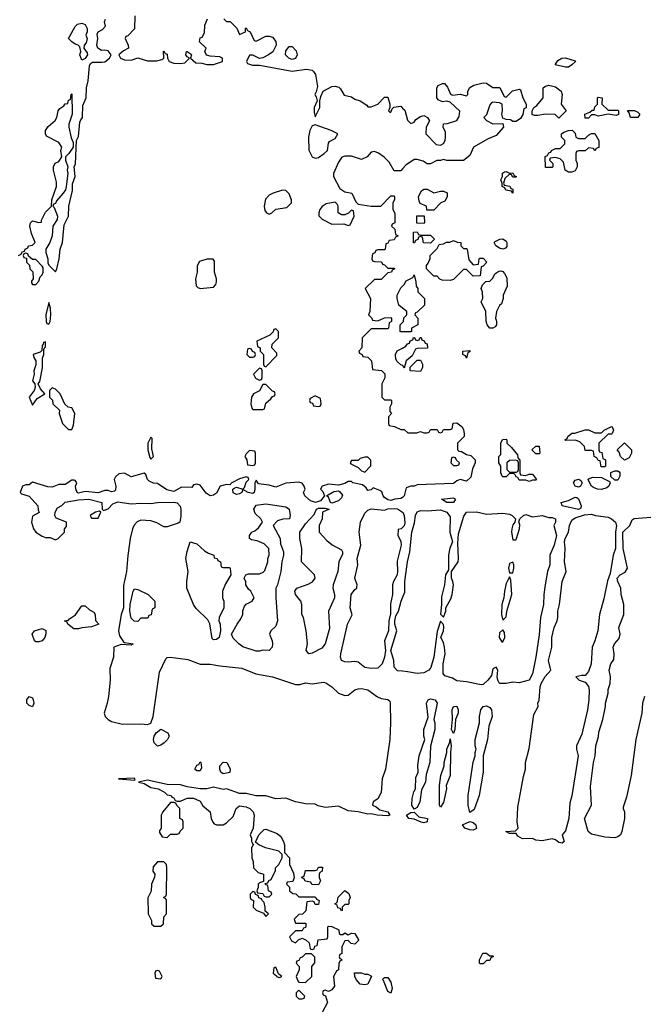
# Model space of a CAD drawing. Header units: inches. Extents: x 2701622 to 2964296, y 496201 to 720542.
# Tile 38 of 256: x 2727673 to 2731464, y 701180 to 707164. Entities that reach past the tile are written whole.
import ezdxf

# ---------------------------------------------------------------- set-up
doc = ezdxf.new("R2010")
doc.units = ezdxf.units.IN
doc.header["$MEASUREMENT"] = 0
doc.layers.add('C7720', color=7, linetype='Continuous')
doc.layers.add('C7730', color=7, linetype='Continuous')

msp = doc.modelspace()

# ---------------------------------------------------------------- linework, layer by layer
at = {"layer": 'C7720', "color": 4, "elevation": 8}
for points in [[(2727666, 705730), (2727682, 705738), (2727687.3, 705752.7), (2727702, 705758), (2727706, 705770), (2727722, 705778), (2727726, 705790), (2727750, 705794), (2727766, 705810), (2727744.7, 705864.7), (2727735.3, 705910), (2727738, 705930), (2727750, 705942), (2727790, 705932), (2727806, 705934), (2727806, 705946), (2727830, 705994), (2727866, 706030), (2727868, 706070), (2727897.2, 706150), (2727896.5, 706176.5), (2727878, 706250), (2727878, 706270), (2727888.9, 706291.1), (2727910, 706302), (2727928, 706330), (2727922, 706370), (2727928, 706390), (2727910, 706418), (2727836.4, 706456.4), (2727828.7, 706470), (2727828.7, 706490), (2727845.6, 706514.4), (2727888.9, 706551.1), (2727898, 706570), (2727906, 706610), (2727916.4, 706623.6), (2727940.4, 706639.6), (2727950, 706652), (2727966, 706654), (2727970, 706674), (2727982, 706678), (2727986, 706710), (2727990, 706714), (2727991.3, 706590), (2727971.3, 706530), (2727971.3, 706510), (2727985.4, 706445.4), (2727996.9, 706416.9), (2727998, 706390), (2727972, 706350), (2727952, 706330), (2727952, 706310), (2727964.7, 706270), (2727962, 706250), (2727966, 706230), (2727956, 706150), (2727950.8, 706129.2), (2727938, 706110), (2727896, 706064), (2727890, 706046), (2727878, 706042), (2727874, 706030), (2727882, 706022), (2727902.8, 705970), (2727901, 705950), (2727874.8, 705910), (2727871, 705850), (2727856, 705810), (2727831.6, 705768.4), (2727831.3, 705750), (2727844.7, 705710), (2727844.7, 705684.7), (2727852, 705670), (2727890, 705632), (2727899, 705650), (2727913.6, 705710), (2727918.7, 705770), (2727933.3, 705810), (2727942.6, 705917.4), (2727969.5, 705970.5), (2727971.6, 706030), (2727994, 706126), (2727994, 706166), (2728009, 706210), (2728004, 706270), (2728011.1, 706288.9), (2728019, 706430), (2728030, 706454), (2728038.6, 706541.4), (2728043.7, 706556.3), (2728055.1, 706570), (2728057.2, 706642.8), (2728076.2, 706690), (2728078.7, 706750), (2728090, 706792), (2728096.6, 706883.4), (2728102.7, 706897.3), (2728114.9, 706905.1), (2728175.1, 706904.9), (2728191.2, 706908.8), (2728219, 706930), (2728229, 706950), (2728210, 706974), (2728190, 706979.3), (2728170, 706977.2), (2728148, 706990), (2728142, 707010), (2728148.7, 707050), (2728144.7, 707075.3), (2728149.2, 707090.8), (2728175.5, 707104.5), (2728194.6, 707125.4), (2728189.2, 707150), (2728193.6, 707166.4)], [(2728372.7, 707187.3), (2728371.6, 707108.4), (2728330, 707066), (2728318, 707062), (2728314, 707050), (2728332, 707010), (2728334, 706990), (2728304.5, 706975.5), (2728276, 706950), (2728284.7, 706930), (2728310, 706919.1), (2728350, 706918.8), (2728390, 706932), (2728450, 706914), (2728505.6, 706914.4), (2728537.2, 706922.8), (2728548, 706930), (2728546, 706970), (2728550, 706974), (2728558, 706958), (2728570, 706954), (2728571.3, 706930), (2728582, 706910), (2728610, 706898.8), (2728650, 706897.3), (2728677.2, 706902.8), (2728706, 706930), (2728690, 706938), (2728682, 706950), (2728686, 706970), (2728690, 706971.3), (2728715.3, 706955.3), (2728718, 706950), (2728712, 706930), (2728742.8, 706902.8), (2728779.8, 706899.8), (2728810, 706891.3), (2728850, 706891.3), (2728906, 706910), (2728906, 706930), (2728890, 706938), (2728830, 706942), (2728809, 706949), (2728798, 706970), (2728806, 706990), (2728766, 707030), (2728770, 707054), (2728782, 707058), (2728796.4, 707083.6), (2728798, 707130), (2728815.3, 707170)], [(2728914, 707170), (2728930, 707154), (2728952.7, 707152.7), (2728972.7, 707132.7), (2728992.7, 707112.7), (2729010, 707074), (2729046, 707090), (2729046, 707110), (2729050, 707114), (2729058, 707098), (2729074, 707090), (2729098, 707038), (2729110, 707034), (2729170, 707064.7), (2729190, 707064.7), (2729210, 707058), (2729230.9, 707030.9), (2729231.3, 707010), (2729210.7, 706969.3), (2729184.7, 706950), (2729150, 706933.2), (2729130, 706928.7), (2729090, 706948.7), (2729070, 706948), (2729051.3, 706910), (2729058, 706898), (2729087.1, 706887.1), (2729130, 706886.8), (2729330, 706850.8), (2729417.2, 706862.8), (2729450, 706857.3), (2729458.8, 706850), (2729470.4, 706830.4), (2729482.8, 706757.2), (2729475.3, 706724.7), (2729466.8, 706710), (2729476, 706696), (2729482, 706670), (2729462.8, 706630), (2729462, 706602), (2729470, 706574), (2729498, 706630), (2729498, 706670), (2729503.1, 706696.9), (2729518, 706730), (2729570, 706758.8), (2729590, 706760.7), (2729613.4, 706753.4), (2729623.5, 706743.5), (2729644.7, 706704.7), (2729690, 706696), (2729710, 706682), (2729742, 706670), (2729783.6, 706643.6), (2729790, 706634), (2729810, 706634), (2729850, 706651.3), (2729890, 706694), (2729910, 706694), (2729922, 706650), (2729922, 706630), (2729914, 706610), (2729922, 706602), (2729930, 706602), (2729938, 706622), (2729948, 706632), (2729990, 706638), (2730000, 706627.3)], [(2730000, 706257.6), (2729990, 706246), (2729950, 706246), (2729918, 706298), (2729889.1, 706329.1), (2729853.6, 706353.6), (2729830, 706362), (2729810, 706358), (2729784.7, 706330), (2729750, 706314), (2729690, 706335.3), (2729650, 706335.3), (2729631.1, 706328.9), (2729610, 706298), (2729581, 706230), (2729581, 706210), (2729618.8, 706138.8), (2729650, 706118), (2729692, 706110), (2729716.9, 706056.9), (2729730, 706042), (2729810, 706031), (2729868.7, 706031.3), (2729930, 706094), (2729950, 706094), (2729952, 706090), (2729952, 706070), (2729942, 706050), (2729942, 706010), (2729952.7, 705987.3), (2729954, 705930), (2729938, 705922), (2729934, 705910), (2729954, 705890), (2729958, 705858), (2729974, 705850), (2729958, 705842), (2729950, 705826), (2729918, 705822), (2729910, 705806), (2729898, 705802), (2729894, 705770), (2729890, 705766), (2729850, 705766), (2729838, 705762), (2729832.7, 705747.3), (2729818, 705742), (2729814, 705710), (2729818, 705698), (2729830, 705694), (2729872.7, 705692.7), (2729878, 705678), (2729890, 705674), (2729910, 705654), (2729950, 705654), (2729954, 705650), (2729938, 705642), (2729934, 705630), (2729910, 705626), (2729870, 705586), (2729830, 705586), (2729774, 705530), (2729804.7, 705470), (2729802, 705390), (2729794, 705370), (2729814, 705350), (2729818, 705338), (2729850, 705334), (2729890, 705352), (2729930, 705354), (2729934, 705350), (2729934, 705330), (2729918, 705322), (2729914, 705290), (2729910, 705286), (2729810, 705286), (2729754, 705230), (2729752, 705170), (2729734, 705150), (2729738, 705138), (2729754, 705130), (2729758, 705118), (2729790, 705112), (2729812, 705090), (2729818, 705038), (2729871.6, 705031.6), (2729891.6, 705011.6), (2729891.6, 704988.4), (2729874, 704950), (2729874, 704870), (2729890, 704854), (2729930, 704854), (2729934, 704850), (2729934, 704830), (2729922, 704810), (2729923.6, 704783.6), (2729934, 704770), (2729914, 704750), (2729914, 704710), (2729918, 704698), (2729951.6, 704691.6), (2729990, 704674), (2730000, 704674)], [(2730000, 705411.7), (2729978, 705430), (2729968, 705470), (2729968, 705490), (2729990, 705534), (2730000, 705544)], [(2730000, 705266), (2729990, 705266), (2729986, 705270), (2729986, 705310), (2730000, 705324)], [(2730000, 705062.7), (2729990, 705066), (2729967.3, 705087.3), (2729960.4, 705100.4), (2729958, 705130), (2729968.4, 705151.6), (2730000, 705168.6)], [(2729999.9, 704260.1), (2729990, 704253.2), (2729954, 704250), (2729930, 704241.2), (2729910, 704245.2), (2729890, 704260.9), (2729882, 704270), (2729874, 704294), (2729863.1, 704303.1), (2729822, 704318), (2729810, 704306), (2729790, 704302), (2729779, 704319), (2729757.2, 704337.2), (2729698, 704350), (2729690, 704358), (2729670, 704358), (2729650, 704345.2), (2729610, 704335.3), (2729550, 704342), (2729511.1, 704328.9), (2729501, 704310), (2729515.9, 704295.9), (2729526, 704270), (2729500.7, 704239.3), (2729470.8, 704229.2), (2729440.1, 704240.1), (2729406, 704270), (2729399, 704290), (2729408.7, 704310), (2729402, 704330), (2729390, 704348), (2729370, 704354), (2729290, 704348), (2729230, 704322), (2729190, 704335.3), (2729124, 704344), (2729110, 704366), (2729102, 704350), (2729102.8, 704310), (2729097.3, 704290), (2729090, 704283.7), (2729062, 704290), (2729030, 704308), (2729022.8, 704290), (2729010, 704282), (2728990, 704278), (2728970, 704289.3), (2728968.7, 704311.3), (2728980.2, 704319.8), (2728990, 704322.8), (2729030, 704311.3), (2729039.3, 704320.7), (2729050, 704354), (2729066, 704370), (2729062, 704382), (2729050, 704386), (2729010, 704374), (2728962, 704350), (2728950, 704338), (2728930, 704339), (2728890.6, 704329.4), (2728870, 704286), (2728850, 704274), (2728830, 704269.6), (2728805.6, 704285.6), (2728770, 704335.3), (2728750, 704342), (2728730, 704338), (2728719.6, 704320.4), (2728657.1, 704322.9), (2728610, 704297), (2728567.6, 704307.6), (2728510, 704345.2), (2728487.2, 704347.2), (2728460.2, 704360.2), (2728449.5, 704369.5), (2728440.4, 704400.4), (2728430, 704408.7), (2728350, 704386.6), (2728310, 704407), (2728275.5, 704404.5), (2728254.4, 704385.6), (2728247.3, 704370), (2728256.9, 704330), (2728254.4, 704305.6), (2728250, 704299.3), (2728230, 704294), (2728210, 704302), (2728190, 704302), (2728150, 704289.4), (2728070, 704297.2), (2728030, 704286), (2728022, 704290), (2728013.2, 704313.2), (2728012.7, 704330), (2728019.3, 704350), (2728010, 704364), (2728004.7, 704364.7), (2727990, 704365.2), (2727950, 704339.5), (2727910, 704339.5), (2727870, 704323.7), (2727844.5, 704324.5), (2727750, 704353.2), (2727730, 704338), (2727710, 704338), (2727690, 704328.7), (2727676, 704290), (2727683.4, 704283.4), (2727730, 704267.3), (2727782, 704210), (2727784.7, 704184.7), (2727791.6, 704168.4), (2727750, 704146), (2727745.5, 704110), (2727756, 704070), (2727771.3, 704050), (2727810, 704024.7), (2727830, 704018), (2727858, 704018), (2727890, 704002), (2727906, 704010), (2727946, 704050), (2727946, 704070), (2727956.4, 704083.6), (2727958, 704110), (2727895.3, 704135.3), (2727886, 704150), (2727888.4, 704171.6), (2727902, 704198), (2727928.9, 704211.1), (2727950, 704231), (2728030, 704246), (2728094, 704250), (2728172, 704230), (2728174, 704190), (2728182, 704182), (2728210, 704192), (2728239, 704221), (2728270, 704234), (2728350, 704222), (2728410, 704225.5), (2728470, 704222.8), (2728510, 704230.6), (2728610, 704232.7), (2728630, 704226.8), (2728647.9, 704207.9), (2728652.4, 704190), (2728652.8, 704147.2), (2728646, 704110), (2728636.4, 704103.6), (2728570, 704082.7), (2728550, 704082.7), (2728505.8, 704105.8), (2728470, 704118), (2728410, 704122), (2728387.3, 704112.7), (2728367.7, 704092.3), (2728358.4, 704070), (2728344.4, 704010), (2728330, 703908), (2728322.6, 703810), (2728304.6, 703724.6), (2728303.8, 703590), (2728289, 703550), (2728272.4, 703450), (2728278.7, 703418.7), (2728302.8, 703382.8), (2728310, 703378), (2728362, 703370), (2728350, 703362), (2728290, 703366), (2728246, 703350), (2728244, 703290), (2728219.8, 703220.2), (2728222, 703150), (2728212.7, 703050), (2728205.5, 703010), (2728186.8, 702950), (2728193, 702930), (2728210, 702910.6), (2728230, 702899.3), (2728298, 702882), (2728410, 702884.9), (2728450, 702881.1), (2728470, 702888.5), (2728483.9, 702930), (2728521.7, 703198.3), (2728560.4, 703279.6), (2728570, 703288), (2728589.4, 703290.6), (2728694.6, 703274.6), (2728770, 703246.7), (2728830, 703248), (2728890, 703237.1), (2729023.1, 703223.1), (2729109, 703189), (2729210.3, 703170.3), (2729350, 703124.2), (2729376.6, 703123.4), (2729410, 703133.4), (2729451.4, 703128.6), (2729518.8, 703138.8), (2729534.4, 703134.4), (2729571, 703110), (2729610.7, 703070.7), (2729650, 703056), (2729670, 703058), (2729709.5, 703090.5), (2729730, 703097.3), (2729750, 703099.1), (2729790, 703090.6), (2729848.4, 703048.4), (2729870, 703039.1), (2729911.6, 703031.6), (2729922, 703022), (2729924.7, 703010), (2729927.3, 702890), (2729922, 702790), (2729897.3, 702610), (2729877.3, 702550), (2729870, 702468), (2729850, 702428.7), (2729822, 702410), (2729818, 702390), (2729839.9, 702379.9), (2729861.7, 702361.7), (2729911.3, 702350), (2729922, 702330), (2729910, 702326), (2729846, 702330), (2729810, 702338.4), (2729790, 702336.2), (2729730, 702349.6), (2729670, 702355.6), (2729610, 702384.5), (2729530, 702376.3), (2729487.2, 702387.2), (2729470, 702396.2), (2729410, 702398.4), (2729350, 702409.7), (2729290, 702433.3), (2729230, 702428), (2729170, 702447), (2729108, 702448), (2729050, 702462), (2729010, 702460.5), (2728930.5, 702489.5), (2728910, 702486), (2728850, 702500.5), (2728810, 702489.6), (2728769.5, 702489.5), (2728690, 702502), (2728650, 702514), (2728570, 702515.1), (2728450, 702542.7), (2728394, 702530), (2728430, 702521), (2728470, 702498), (2728514, 702490), (2728554, 702470), (2728570, 702454), (2728594, 702450), (2728598, 702438), (2728610, 702434), (2728618, 702418), (2728630, 702414), (2728650, 702414), (2728690, 702432), (2728730, 702432), (2728770, 702414), (2728787.1, 702387.1), (2728831, 702350), (2728836, 702310), (2728846, 702286), (2728856, 702276), (2728870, 702271), (2728910, 702271.3), (2728930, 702282), (2728970, 702322), (2728988.7, 702370), (2729010, 702386), (2729050, 702381), (2729072, 702370), (2729092, 702350), (2729098, 702330), (2729092, 702250), (2729074, 702210), (2729082, 702190), (2729082, 702170), (2729090, 702154), (2729094, 702154), (2729082, 702130), (2729084.7, 702070), (2729092.7, 702047.3), (2729094, 702010), (2729122, 701982), (2729154, 701970), (2729154, 701926), (2729130, 701918), (2729122, 701910), (2729122, 701890), (2729114, 701870), (2729118, 701858), (2729150, 701854), (2729158, 701838), (2729170, 701834), (2729190, 701834), (2729206, 701850), (2729202, 701862), (2729186, 701870), (2729182, 701902), (2729167.3, 701907.3), (2729166, 701914), (2729182, 701918), (2729187.3, 701932.7), (2729202, 701938), (2729227.3, 701992.7), (2729228, 702010), (2729248, 702030), (2729268, 702070), (2729268, 702090), (2729248, 702110), (2729168, 702130), (2729126, 702150), (2729106, 702166), (2729126, 702210), (2729158, 702242), (2729170, 702244.7), (2729238.8, 702218.8), (2729260.5, 702200.5), (2729277.3, 702170), (2729282, 702150), (2729282, 702102), (2729312, 702070), (2729314, 702030), (2729336.9, 701976.9), (2729342, 701950), (2729332.7, 701927.3), (2729298, 701922), (2729294, 701910), (2729312.7, 701892.7), (2729314, 701870), (2729332.7, 701852.7), (2729351.6, 701851.6), (2729370, 701834), (2729467.3, 701832.7), (2729474, 701830), (2729478, 701818), (2729494, 701810), (2729490, 701786), (2729470, 701786), (2729462, 701802), (2729450, 701806), (2729418, 701802), (2729412.7, 701747.3), (2729392.7, 701727.3), (2729370, 701726), (2729342, 701698), (2729350, 701674), (2729412.7, 701672.7), (2729412.7, 701652.7), (2729410, 701646), (2729398, 701642), (2729390, 701626), (2729350, 701626), (2729314, 701590), (2729325.4, 701565.4), (2729350, 701554), (2729367.3, 701572.7), (2729390, 701582), (2729414, 701570), (2729432.7, 701552.7), (2729438, 701518), (2729450, 701514), (2729462, 701518), (2729467.3, 701532.7), (2729482, 701538), (2729487.3, 701572.7), (2729542, 701578), (2729546, 701590), (2729546, 701650), (2729550, 701654), (2729570, 701652), (2729612.7, 701632.7), (2729614, 701610), (2729623.6, 701603.6), (2729636.4, 701603.6), (2729650, 701614), (2729670, 701602), (2729690, 701612), (2729710, 701611.3), (2729731.6, 701571.6), (2729731.6, 701568.4), (2729710, 701546), (2729688.7, 701548.7), (2729670, 701568), (2729650, 701566), (2729632, 701530), (2729631.6, 701488.4), (2729618, 701482), (2729614, 701470), (2729618, 701458), (2729630, 701454), (2729631.6, 701448.4), (2729618, 701442), (2729612.7, 701427.3), (2729611.3, 701390), (2729598, 701382), (2729581, 701350), (2729586, 701290), (2729570, 701268.7), (2729550, 701258), (2729530, 701266), (2729518, 701262), (2729514, 701250), (2729518, 701238), (2729532, 701232), (2729544.7, 701190), (2729511.3, 701130)], [(2730000, 704078), (2729991, 704069), (2729974, 704066), (2729972, 704030), (2729990, 703994), (2729991, 703970), (2729967.1, 703872.9), (2729970.5, 703809.5), (2729966.8, 703790), (2729944.7, 703750), (2729938.8, 703730), (2729938.8, 703670), (2729927.1, 703612.9), (2729927.1, 703552.9), (2729916, 703510), (2729914.8, 703450), (2729891.3, 703390), (2729896, 703330), (2729890.7, 703290), (2729876.3, 703250), (2729850, 703223.7), (2729810, 703220.7), (2729770, 703227.3), (2729730, 703259), (2729710, 703264), (2729670, 703259), (2729650, 703261.2), (2729629.5, 703270), (2729623.7, 703290), (2729624.5, 703310), (2729666.6, 703490), (2729693.6, 703546.4), (2729680.9, 703590), (2729687.8, 703670), (2729710, 703701), (2729722, 703710), (2729723.1, 703716.9), (2729724, 703730), (2729709.6, 703770), (2729729.4, 703850), (2729725.1, 703890), (2729746.6, 703970), (2729736, 704050), (2729744, 704110), (2729770, 704164.7), (2729790, 704182.8), (2729810, 704190.5), (2729890, 704184), (2729910.6, 704190.6), (2729950, 704193.4), (2729970.4, 704190.4), (2730000, 704170.7)], [(2730000, 703204.5), (2729970, 703207.3), (2729950, 703228.7), (2729947, 703270), (2729928.7, 703330), (2729965.2, 703450), (2729953.2, 703490), (2729952.7, 703510), (2729959.3, 703540.7), (2729976, 703570), (2729992, 703630), (2730000, 703650)]]:
    msp.add_lwpolyline(points, dxfattribs=at)
at = {"layer": 'C7720', "color": 4}
for points, elevation in [([(2728050, 706918), (2728039.3, 706950), (2728045.2, 706970), (2728039.3, 706999.3), (2728029.2, 707009.2), (2728010, 707015.3), (2727990, 707029), (2727969.4, 707050), (2728010, 707122), (2728024, 707136), (2728050, 707142), (2728070, 707134), (2728082, 707110), (2728082, 707090), (2728074, 707070), (2728082, 707050), (2728076, 707024), (2728064.7, 707010), (2728062, 706990), (2728082, 706962), (2728084.7, 706950), (2728070, 706928.7)], 8), ([(2729330, 706921.2), (2729323.2, 706923.2), (2729308, 706930), (2729288, 706950), (2729290, 706974), (2729310, 707002), (2729330, 707002), (2729354.4, 706974.4), (2729358.8, 706950), (2729350, 706929)], 8), ([(2729470, 706526), (2729450, 706518), (2729436, 706490), (2729427.7, 706450), (2729430.9, 706370.9), (2729450.8, 706330.8), (2729470, 706322.8), (2729490, 706327.3), (2729524, 706350), (2729544, 706370), (2729550, 706414), (2729556.4, 706423.6), (2729590, 706442), (2729606, 706470), (2729566, 706490)], 8), ([(2729270, 706128), (2729214, 706110), (2729190, 706098), (2729166.4, 706073.6), (2729158, 706030), (2729163.6, 706003.6), (2729174, 705990), (2729190, 705982), (2729206, 705990), (2729230, 706012), (2729296.4, 706023.6), (2729326, 706050), (2729326, 706070), (2729318, 706090), (2729310, 706106), (2729290, 706126)], 8), ([(2729590, 706055.3), (2729535.3, 706044.7), (2729510.9, 706029.1), (2729498, 706010), (2729491.3, 705990), (2729491.6, 705971.6), (2729511.1, 705951.1), (2729570, 705922), (2729643.6, 705923.6), (2729670, 705914), (2729682, 705918), (2729706, 705970), (2729702, 706002), (2729690, 706006), (2729672, 705988), (2729650, 705978), (2729630, 705978), (2729609.2, 705989.2), (2729608.7, 706030), (2729603.1, 706043.1)], 8), ([(2727710, 705746), (2727698, 705742), (2727694, 705730), (2727698, 705718), (2727714, 705714), (2727714, 705690), (2727732.7, 705672.7), (2727734, 705650), (2727751.6, 705631.6), (2727754, 705590), (2727745.4, 705574.6), (2727745.4, 705565.4), (2727750, 705554), (2727770, 705554), (2727790, 705574), (2727798, 705602), (2727810, 705614), (2727815.3, 705630), (2727815.3, 705655.3), (2727810, 705666), (2727770, 705706), (2727750, 705706), (2727726, 705726), (2727722, 705742)], 8), ([(2728810, 705709), (2728766.4, 705693.6), (2728751, 705669), (2728750.8, 705630), (2728741, 705590), (2728746.4, 705546.4), (2728756, 705536), (2728770, 705531), (2728850, 705538), (2728865.2, 705554.8), (2728869.2, 705570), (2728869.2, 705590), (2728858, 705630), (2728856.4, 705696.4), (2728848, 705708)], 8), ([(2727850, 705446), (2727832, 705370), (2727834, 705330), (2727838, 705318), (2727850, 705314), (2727858, 705330), (2727862, 705370), (2727859, 705410)], 8), ([(2729230, 705286), (2729218, 705282), (2729212.7, 705267.3), (2729192.7, 705247.3), (2729114, 705210), (2729118, 705178), (2729134, 705170), (2729134, 705150), (2729154, 705130), (2729154, 705070), (2729158, 705058), (2729170, 705054), (2729236.4, 705123.6), (2729236.4, 705136.4), (2729206, 705170), (2729207.3, 705192.7), (2729246, 705230), (2729246, 705270)], 8), ([(2727830, 705206), (2727818, 705202), (2727814, 705186), (2727810, 705186), (2727806.4, 705153.6), (2727797.3, 705142.7), (2727754, 705130), (2727758, 705110), (2727770.7, 705090), (2727770, 705066), (2727758, 705030), (2727761, 705010), (2727751.3, 704970), (2727764.7, 704950), (2727766, 704930), (2727761, 704910), (2727731.3, 704870), (2727750, 704822), (2727778, 704862), (2727826, 704890), (2727800.2, 704920.2), (2727786, 704950), (2727794.6, 704965.4), (2727811.5, 705048.5), (2727812.1, 705107.9), (2727819, 705130), (2727820.4, 705159.6), (2727826, 705174), (2727830, 705174)], 8), ([(2729070, 705166), (2729058, 705162), (2729054, 705130), (2729070, 705114), (2729090, 705114), (2729102, 705118), (2729106, 705130), (2729102, 705142), (2729087.3, 705147.3), (2729082, 705162)], 8), ([(2729130, 705046), (2729094, 705010), (2729105.4, 704985.4), (2729130, 704974), (2729142, 704978), (2729146, 704990), (2729146, 705030), (2729142, 705042)], 8), ([(2727870, 704926), (2727854, 704910), (2727854, 704870), (2727871.6, 704851.6), (2727874, 704830), (2727914, 704790), (2727912, 704770), (2727932, 704710), (2727970, 704674), (2727990, 704674), (2728000.4, 704699.6), (2728008, 704770), (2727990, 704806), (2727968.4, 704808.4), (2727947.3, 704827.3), (2727918, 704890), (2727890, 704918)], 8), ([(2729170, 704946), (2729150, 704946), (2729131.1, 704908.9), (2729094, 704890), (2729082, 704870), (2729078, 704830), (2729083.6, 704803.6), (2729090, 704794), (2729150, 704794), (2729162, 704798), (2729170, 704834), (2729200.4, 704859.6), (2729210, 704874), (2729222, 704878), (2729226, 704890), (2729222, 704902), (2729210, 704906)], 8), ([(2729470, 704878), (2729438, 704862), (2729434, 704850), (2729438, 704838), (2729452.7, 704832.7), (2729458, 704818), (2729490, 704814), (2729502, 704818), (2729506, 704830), (2729502, 704862)], 8), ([(2728470, 704626), (2728452, 704590), (2728452, 704550), (2728463.6, 704503.6), (2728470, 704494), (2728486, 704510), (2728476.5, 704556.5), (2728478, 704618)], 8), ([(2729070, 704546), (2729050, 704526), (2729042, 704510), (2729054, 704490), (2729058, 704458), (2729090, 704454), (2729102, 704458), (2729106, 704470), (2729106, 704530), (2729102, 704542)], 8), ([(2729790, 704506), (2729770, 704506), (2729742, 704498), (2729730, 704486), (2729690, 704486), (2729682, 704470), (2729685.4, 704465.4), (2729730, 704442), (2729750, 704422), (2729770, 704414), (2729807.3, 704452.7), (2729807.3, 704487.3)], 8), ([(2729570, 704226), (2729562, 704230), (2729550, 704262), (2729538, 704270), (2729583.2, 704296.8), (2729610, 704300.7), (2729616.7, 704296.7), (2729634.4, 704274.4), (2729630, 704257.2), (2729610, 704239.5)], 8), ([(2729190, 703329.3), (2729150, 703333.2), (2729130, 703327), (2729110, 703327), (2729030, 703352.7), (2729004, 703370), (2728970, 703405.2), (2728960.9, 703430), (2728994, 703490), (2729018, 703522), (2729029.2, 703550), (2729029.3, 703570.7), (2729040.2, 703599.8), (2729050, 703612), (2729086, 703630), (2729098, 703650), (2729078, 703690), (2729063.1, 703703.1), (2729048, 703730), (2729047.3, 703747.3), (2729038, 703770), (2729048, 703790), (2729064, 703796), (2729130, 703796), (2729153.6, 703806.4), (2729163.1, 703816.9), (2729182, 703870), (2729182, 703890), (2729188.7, 703910), (2729188, 703950), (2729158, 703978), (2729116, 703996), (2729082, 704002), (2729069.2, 704010), (2729069.3, 704030), (2729084, 704050), (2729103.1, 704056.9), (2729124.7, 704075.3), (2729148, 704110), (2729138, 704130), (2729103.3, 704163.3), (2729096, 704190), (2729110, 704213), (2729170, 704220.7), (2729290, 704202.8), (2729310.8, 704190), (2729318, 704150), (2729312, 704130), (2729271.6, 704128.4), (2729241, 704119), (2729214, 704090), (2729256, 704010), (2729258.8, 703978.8), (2729276, 703930), (2729276, 703910), (2729266, 703870), (2729261, 703810), (2729241, 703730), (2729230.8, 703709.2), (2729230.6, 703650), (2729240.5, 703510), (2729230, 703479), (2729198.8, 703450), (2729190.8, 703430), (2729207.3, 703390), (2729210.4, 703370), (2729206.8, 703350)], 8), ([(2728158, 704178), (2728134, 704170), (2728102, 704150), (2728110, 704134), (2728150, 704134), (2728166, 704170)], 8), ([(2729430, 703309.5), (2729414, 703330), (2729422, 703370), (2729415.3, 703450), (2729398, 703530), (2729388.7, 703550), (2729388.7, 703610), (2729382, 703630), (2729349.2, 703670), (2729345.2, 703690), (2729358, 703710), (2729426.8, 703733.2), (2729452.5, 703747.5), (2729469, 703770), (2729464, 703790), (2729385.2, 703870), (2729387.3, 703950), (2729376.2, 704010), (2729375.1, 704050), (2729410, 704101), (2729463.1, 704156.9), (2729478, 704190), (2729490, 704194.8), (2729530, 704196), (2729554, 704190), (2729514, 704170), (2729512, 704130), (2729494, 704090), (2729494, 704050), (2729539.6, 703999.6), (2729571.6, 703971.6), (2729630, 703942), (2729636, 703930), (2729634.8, 703914.8), (2729613, 703870), (2729606.8, 703810), (2729578.8, 703730), (2729577.3, 703710), (2729586.8, 703670), (2729586.8, 703650), (2729550.7, 703570), (2729555.2, 703464.8), (2729530.5, 703370), (2729510, 703343.7), (2729450, 703314)], 8), ([(2728910, 703834), (2728950, 703834), (2728952, 703830), (2728956, 703790), (2728924, 703736), (2728906, 703690), (2728906, 703650), (2728913.4, 703630), (2728913, 703590), (2728886, 703530), (2728882.8, 703510), (2728890.6, 703490), (2728893.4, 703450), (2728886, 703410), (2728870, 703397.2), (2728850, 703395.3), (2728842.7, 703402.7), (2728828, 703492), (2728816, 703516), (2728745.6, 703585.6), (2728728.7, 703610), (2728689.4, 703709.4), (2728689.3, 703749.3), (2728697.2, 703810), (2728683.7, 703890), (2728690, 703932), (2728710, 703991.3), (2728750, 703978), (2728796.9, 703936.9), (2728821, 703921), (2728852, 703910), (2728854, 703894), (2728874, 703890), (2728878, 703878), (2728894, 703870), (2728898, 703838)], 8), ([(2728390, 703506), (2728368.4, 703508.4), (2728350, 703526), (2728342.7, 703570), (2728343.7, 703610), (2728362.7, 703690), (2728370, 703704.7), (2728390, 703702), (2728454, 703670), (2728494, 703630), (2728494, 703590), (2728478, 703582), (2728472.7, 703547.3), (2728458, 703542), (2728452.7, 703527.3), (2728410, 703526)], 8), ([(2728001.2, 703461.2), (2727966, 703490), (2727962, 703502), (2727946, 703510), (2727970, 703514), (2727976.4, 703523.6), (2728012.9, 703547.1), (2728050, 703602), (2728070, 703602), (2728096.9, 703576.9), (2728123.6, 703563.6), (2728132, 703550), (2728132.7, 703512.7), (2728154, 703490), (2728110, 703474), (2728050, 703469), (2728030, 703461.2)], 4), ([(2727770, 703382), (2727762, 703390), (2727749, 703430), (2727762, 703450), (2727810, 703464.7), (2727831.3, 703451.3), (2727831.6, 703431.6), (2727824.7, 703410), (2727810, 703388.7), (2727790, 703382)], 4), ([(2727750, 702988.7), (2727730, 702995.3), (2727715.3, 703010), (2727715.3, 703030), (2727730, 703051), (2727750, 703042), (2727754, 703030), (2727758.8, 703010)], 4), ([(2728510, 702748.7), (2728489.5, 702769.5), (2728486, 702790), (2728489.3, 702809.3), (2728502.7, 702830), (2728530, 702852), (2728574, 702830), (2728582, 702810), (2728572, 702790), (2728552, 702770), (2728530, 702755.3)], 4), ([(2728750, 702598), (2728738, 702610), (2728750, 702634), (2728762, 702638), (2728770, 702654), (2728774, 702650), (2728778, 702618), (2728770, 702598)], 4), ([(2728910, 702581.2), (2728895.3, 702590), (2728889, 702610), (2728889, 702630), (2728910, 702651.3), (2728932, 702650), (2728951.6, 702611.6), (2728950, 702589)], 4), ([(2728370, 702554), (2728274, 702550), (2728370, 702542), (2728375.3, 702544.7)], 8), ([(2728610, 702406), (2728590, 702406), (2728542, 702350), (2728532, 702330), (2728532, 702248), (2728523.6, 702236.4), (2728523.6, 702223.6), (2728538, 702198), (2728570, 702194), (2728590, 702214), (2728630, 702214), (2728642, 702218), (2728647.3, 702232.7), (2728666, 702250), (2728666, 702290), (2728662, 702302), (2728646, 702310), (2728646, 702370), (2728627.3, 702387.3), (2728622, 702402)], 8), ([(2728550, 702046), (2728510, 702046), (2728483.6, 702016.4), (2728482, 701990), (2728494, 701970), (2728492.7, 701952.7), (2728474, 701910), (2728471.6, 701868.4), (2728452.7, 701827.3), (2728454, 701730), (2728474, 701690), (2728474, 701670), (2728490, 701654), (2728530, 701654), (2728546, 701670), (2728548.4, 701711.6), (2728566, 701730), (2728566, 701810), (2728562, 701822), (2728546, 701830), (2728562, 701838), (2728566, 701850), (2728567.3, 702007.3), (2728566, 702030)], 8), ([(2729490, 701906), (2729448.4, 701908.4), (2729442, 701922), (2729408.4, 701928.4), (2729402, 701942), (2729388, 701948), (2729390, 701954), (2729402, 701958), (2729410, 701994), (2729470, 701994), (2729482, 701998), (2729490, 702014), (2729512.7, 702012.7), (2729512, 701990), (2729498, 701982), (2729494, 701970), (2729494, 701950), (2729502, 701930)], 8), ([(2729090, 701866), (2729074, 701850), (2729074, 701830), (2729078, 701818), (2729094, 701810), (2729092, 701770), (2729110, 701752), (2729154, 701734), (2729170, 701714), (2729186, 701730), (2729166, 701746), (2729166, 701770), (2729158, 701798), (2729146, 701810), (2729142, 701822), (2729127.3, 701827.3), (2729122, 701842), (2729107.3, 701847.3), (2729102, 701862)], 8), ([(2729630, 701748), (2729622, 701762), (2729607.3, 701767.3), (2729602, 701782), (2729588, 701790), (2729602, 701798), (2729608.9, 701831.1), (2729650, 701872), (2729672.7, 701852.7), (2729682, 701830), (2729674, 701810), (2729674, 701790), (2729670, 701786), (2729650, 701786), (2729634, 701770), (2729634, 701750)], 8), ([(2729447.3, 701487.3), (2729410, 701486), (2729390, 701466), (2729378, 701462), (2729370, 701446), (2729358, 701442), (2729354, 701430), (2729372, 701410), (2729372, 701390), (2729354, 701350), (2729363.6, 701323.6), (2729370, 701314), (2729410, 701312), (2729448, 701350), (2729448, 701410), (2729467.3, 701432.7), (2729467.3, 701467.3)], 8), ([(2728510, 701386), (2728498, 701382), (2728494, 701370), (2728498, 701338), (2728530, 701334), (2728538, 701350), (2728522, 701382)], 8), ([(2729230, 701406), (2729218, 701402), (2729214, 701370), (2729234, 701354), (2729234, 701350), (2729250, 701342), (2729266, 701350), (2729246, 701366)], 8), ([(2729770, 701364), (2729790, 701364), (2729810.8, 701350.8), (2729790, 701302.7), (2729770, 701298), (2729742.5, 701302.5), (2729719, 701330), (2729710, 701348), (2729709, 701371), (2729750, 701372)], 8), ([(2729930, 701248.7), (2729910, 701258), (2729884.7, 701324.7), (2729878, 701330), (2729890, 701342), (2729910, 701342), (2729930, 701314), (2729936.3, 701276.3)], 8), ([(2729370, 701266), (2729354, 701250), (2729354, 701230), (2729370, 701214), (2729390, 701214), (2729402, 701218), (2729406, 701230)], 8)]:
    msp.add_lwpolyline(points, close=True, dxfattribs=dict(at, elevation=elevation))
at = {"layer": 'C7730', "color": 4, "elevation": 8}
for points in [[(2730990, 706875.3), (2730928, 706890), (2730944.7, 706915.3), (2730969.2, 706930.8), (2730990, 706931.3), (2731050, 706914), (2731052, 706910), (2731030, 706888.7), (2731010, 706875.3)], [(2730950, 706566), (2730928.4, 706588.4), (2730870, 706589.4), (2730822, 706582), (2730802, 706582), (2730788.4, 706588.4), (2730788, 706610), (2730798, 706630), (2730816.5, 706643.5), (2730855.3, 706690), (2730855.3, 706750), (2730870, 706761), (2730890, 706766), (2730930, 706756), (2730964.7, 706730), (2730971, 706710), (2730964.7, 706650), (2730994, 706610)], [(2731250, 706614), (2731310, 706614), (2731314, 706610), (2731312.7, 706587.3), (2731298, 706582), (2731250, 706589), (2731190, 706578), (2731170, 706586), (2731150, 706586), (2731130, 706566), (2731110, 706566), (2731108, 706590), (2731138, 706602), (2731154, 706614), (2731166, 706614), (2731170, 706634), (2731186, 706650), (2731186, 706690), (2731190, 706694), (2731214, 706690), (2731212, 706650)], [(2731430, 706568.7), (2731386, 706570), (2731378, 706598), (2731367.3, 706612.7), (2731410, 706611.3), (2731430, 706602), (2731442, 706590)], [(2731070, 706442), (2731110, 706442), (2731130, 706462), (2731150, 706472), (2731170, 706472), (2731194, 706430), (2731192.7, 706387.3), (2731178, 706382), (2731170, 706366), (2731162, 706382), (2731130, 706386), (2731110, 706366), (2731070, 706366), (2731058, 706362), (2731054, 706350), (2731054, 706310), (2731062, 706290), (2731062, 706270), (2731050, 706246), (2731030, 706238), (2731010, 706238), (2730988.7, 706248.7), (2730978, 706298), (2730958, 706318), (2730930, 706326), (2730898, 706322), (2730894, 706310), (2730914, 706290), (2730914, 706270), (2730910, 706266), (2730870, 706266), (2730868, 706332), (2730882, 706338), (2730890, 706354), (2730902, 706358), (2730906, 706370), (2730930, 706382), (2730958, 706382), (2730986, 706410), (2730986, 706430), (2730966, 706450), (2730966, 706470), (2730980.4, 706479.6), (2731008.9, 706491.1), (2731031.6, 706491.6), (2731050, 706474), (2731054, 706450)], [(2730650, 706232), (2730670, 706234), (2730678, 706218), (2730692, 706210), (2730690, 706206), (2730670, 706206), (2730662, 706222), (2730650, 706226), (2730622, 706198), (2730614, 706170), (2730618, 706158), (2730652, 706152), (2730658, 706138), (2730670, 706134), (2730670, 706108.7), (2730662, 706122), (2730628.4, 706128.4), (2730622, 706142), (2730606, 706150), (2730606, 706170), (2730598, 706190), (2730608, 706210), (2730608.4, 706231.6), (2730620.4, 706239.6), (2730630, 706242)], [(2730190, 706112), (2730230, 706122), (2730250, 706122), (2730271.6, 706111.6), (2730271.6, 706088.4), (2730258, 706062), (2730234, 706050), (2730190, 706006), (2730147.3, 706007.3), (2730146, 706030), (2730107.3, 706047.3), (2730100.4, 706060.4), (2730098, 706090), (2730116.4, 706123.6), (2730130, 706134), (2730150, 706134)], [(2730130, 705926), (2730087.3, 705927.3), (2730087.3, 705972.7), (2730132.7, 705972.7), (2730134, 705930)], [(2730110, 705854), (2730170, 705854), (2730194, 705830), (2730170, 705806), (2730127.3, 705807.3), (2730122, 705842), (2730110, 705846), (2730098, 705842), (2730092.7, 705827.3), (2730078, 705822), (2730072.7, 705807.3), (2730067.3, 705807.3), (2730067.3, 705872.7), (2730090, 705874), (2730098, 705858)], [(2730370, 705774), (2730390, 705774), (2730394, 705770), (2730403.6, 705703.6), (2730430, 705674), (2730462, 705678), (2730466, 705710), (2730470, 705714), (2730490, 705714), (2730512, 705690), (2730490, 705666), (2730478, 705662), (2730472.7, 705607.3), (2730430, 705606), (2730390, 705646), (2730370, 705646), (2730310, 705586), (2730290, 705578), (2730240.4, 705580.4), (2730227.3, 705587.3), (2730210, 705606), (2730190, 705606), (2730146, 705650), (2730146, 705670), (2730156.4, 705683.6), (2730167.3, 705712.7), (2730168.4, 705731.6), (2730210, 705774), (2730222, 705798), (2730250, 705802), (2730268.4, 705811.6), (2730287.3, 705812.7), (2730310, 705822), (2730332.7, 705812.7), (2730354, 705810), (2730354, 705790)], [(2730610, 705768.7), (2730590, 705775.3), (2730568, 705790), (2730558, 705810), (2730563.1, 705816.9), (2730591.1, 705831.1), (2730610, 705831.3), (2730630, 705818), (2730634.8, 705810), (2730634.4, 705785.6), (2730625.4, 705774.6)], [(2730550, 705288.7), (2730530, 705289), (2730514, 705310), (2730508.4, 705331.6), (2730506, 705390), (2730478, 705450), (2730488, 705470), (2730487.3, 705507.3), (2730478, 705530), (2730487.3, 705552.7), (2730507.3, 705572.7), (2730530, 705574), (2730550, 705594), (2730561.2, 705618.8), (2730584.7, 705635.3), (2730598, 705638), (2730610, 705634), (2730621, 705621), (2730634.4, 705594.4), (2730635.3, 705544.7), (2730612, 705490), (2730612, 705470), (2730602, 705438), (2730590, 705426), (2730572, 705390), (2730564.7, 705350), (2730570.9, 705330.9), (2730571.3, 705308.7), (2730563.6, 705296.4)], [(2730390, 705106), (2730382, 705122), (2730366, 705130), (2730366, 705150), (2730410, 705154), (2730410, 705146), (2730398, 705142)], [(2730110, 705026), (2730046, 705030), (2730047.3, 705052.7), (2730090, 705094), (2730110, 705094), (2730122, 705070), (2730122, 705050)], [(2731230, 704446), (2731207.3, 704447.3), (2731202, 704482), (2731190, 704486), (2731182, 704502), (2731166, 704510), (2731162, 704542), (2731150, 704546), (2731110, 704546), (2731106, 704570), (2731079, 704599), (2731050, 704608), (2730990, 704606), (2730986, 704610), (2731002, 704618), (2731006, 704630), (2731028.9, 704651.1), (2731048.4, 704651.6), (2731110, 704671.3), (2731131.1, 704671.1), (2731170, 704654), (2731210, 704654), (2731226, 704670), (2731270, 704692), (2731274, 704690), (2731282, 704670), (2731274, 704650), (2731270, 704646), (2731250, 704646), (2731194, 704590), (2731194, 704550), (2731198, 704538), (2731212.7, 704532.7), (2731218, 704498), (2731234, 704490), (2731234, 704450)], [(2730750, 704394), (2730770, 704402), (2730790, 704402), (2730814, 704370), (2730810, 704366), (2730790, 704366), (2730770, 704358), (2730750, 704366), (2730710, 704366), (2730702, 704382), (2730690, 704386), (2730682, 704402), (2730670, 704406), (2730650, 704406), (2730630, 704386), (2730610, 704386), (2730606, 704390), (2730598, 704410), (2730598, 704450), (2730586, 704470), (2730586, 704510), (2730598, 704522), (2730598, 704590), (2730607.3, 704612.7), (2730630, 704614), (2730634, 704610), (2730634, 704590), (2730663.6, 704563.6), (2730699.6, 704519.6), (2730702, 704502), (2730712.7, 704487.3), (2730714, 704410), (2730718, 704398)], [(2730810, 704526), (2730788.4, 704548.4), (2730788.4, 704551.6), (2730810, 704572), (2730831.6, 704571.6), (2730834, 704530), (2730830, 704526)], [(2731350, 704488), (2731326, 704510), (2731316.4, 704536.4), (2731306, 704550), (2731350, 704592), (2731391.3, 704550), (2731391.3, 704528.7), (2731378, 704502)], [(2730310, 704506), (2730298, 704502), (2730294, 704470), (2730310, 704454), (2730330, 704454), (2730342, 704458), (2730346, 704470), (2730327.3, 704487.3), (2730322, 704502)], [(2730687.3, 704487.3), (2730650, 704486), (2730634, 704470), (2730634, 704430), (2730650, 704414), (2730690, 704414), (2730702, 704418), (2730706, 704430), (2730706, 704470), (2730702, 704482)], [(2731210, 704309.3), (2731186, 704310), (2731160.2, 704320.2), (2731148, 704330), (2731128.4, 704368.4), (2731130, 704374), (2731156.4, 704383.6), (2731210, 704382), (2731258, 704358), (2731262, 704350), (2731254, 704330), (2731242, 704318)], [(2731290, 704366), (2731267.3, 704387.3), (2731267.3, 704412.7), (2731290, 704422), (2731310, 704422), (2731316.9, 704416.9), (2731322, 704410), (2731322, 704390), (2731310, 704366)], [(2731070, 704322), (2731050, 704328.7), (2731039, 704350), (2731050, 704364.7), (2731071, 704371), (2731083.6, 704363.6), (2731092, 704350), (2731082, 704330)], [(2730269.4, 704229.4), (2730238, 704250), (2730310, 704257.6), (2730322, 704250), (2730310, 704229.6)], [(2731070, 704186.6), (2730970, 704209.4), (2730965.2, 704230), (2731010, 704242.4), (2731050, 704262), (2731059.9, 704259.9), (2731070, 704252), (2731086, 704210), (2731084, 704196)], [(2730970, 702159.3), (2730950, 702163.7), (2730930, 702179), (2730910, 702186), (2730850, 702174.5), (2730810, 702178.4), (2730790, 702187.3), (2730730, 702186), (2730701.3, 702201.3), (2730690, 702218), (2730650, 702218), (2730628, 702230), (2730686.3, 702233.7), (2730702.7, 702250), (2730698, 702290), (2730702, 702378), (2730735.1, 702564.9), (2730748.7, 702610), (2730748.7, 702650), (2730770, 702734), (2730799, 702941), (2730824.5, 702990), (2730823.6, 703010), (2730830.8, 703029.2), (2730837.1, 703110), (2730843.1, 703130), (2730867.4, 703172.6), (2730901.3, 703210), (2730886.9, 703270), (2730908.4, 703350), (2730907.4, 703410), (2730922.3, 703470), (2730941, 703510), (2730945.1, 703530), (2730945.1, 703570), (2730954.3, 703610), (2730969.8, 703750.2), (2730995.1, 703810), (2730985.7, 703870), (2730989.7, 703950), (2730985.6, 703990), (2730989.5, 704010), (2731009.6, 704050), (2731014.7, 704090), (2731030, 704123), (2731050, 704136.4), (2731106, 704154), (2731150, 704158), (2731174, 704150), (2731250, 704140.5), (2731271, 704130), (2731294.8, 704110), (2731301, 704090), (2731294.8, 704050), (2731294.8, 703950), (2731280.7, 703910), (2731262.5, 703797.5), (2731245.8, 703754.2), (2731224.9, 703644.9), (2731197.6, 703550), (2731187.3, 703450), (2731170, 703388.7), (2731153, 703350), (2731147.3, 703250), (2731130, 703202), (2731110, 703179), (2731090, 703179), (2731054, 703170), (2731074, 703150), (2731110, 703138), (2731130, 703110.8), (2731134.9, 703090), (2731132.9, 703030), (2731125.3, 702970), (2731090, 702822), (2731057.3, 702750), (2731057.3, 702730), (2731067.7, 702690), (2731030, 702446), (2731017.3, 702402.7), (2731012.2, 702310), (2730990, 702235.3), (2730971, 702210), (2730982.8, 702170)], [(2730670, 703868), (2730650, 703858), (2730644, 703830), (2730650, 703802), (2730670, 703802), (2730676, 703830), (2730676, 703850)], [(2730650, 703778), (2730630, 703738), (2730619.3, 703690), (2730616.3, 703650), (2730604.4, 703610), (2730602.8, 703550), (2730610, 703514), (2730630, 703534), (2730635.1, 703570), (2730665.1, 703670), (2730658, 703758)], [(2730610, 703455.3), (2730590, 703438), (2730587.7, 703410), (2730603.6, 703383.6), (2730610, 703382), (2730621.2, 703410), (2730619.3, 703439.3)], [(2730070, 702366), (2730057.2, 702390), (2730059.3, 702430), (2730069.3, 702470.7), (2730079, 702490), (2730080.9, 702559.1), (2730095.3, 702590), (2730094, 702634), (2730100.9, 702690), (2730135.3, 702790), (2730129.2, 702810), (2730129, 702850), (2730155.3, 702924.7), (2730145.2, 703010), (2730155.3, 703030), (2730170, 703037.3), (2730198, 703030), (2730211.3, 703010), (2730191.3, 702910), (2730196, 702890), (2730196, 702850), (2730170.9, 702749.1), (2730166.8, 702650), (2730144, 702576), (2730139.1, 702530), (2730116, 702484), (2730106, 702410), (2730090, 702375.3)], [(2730310, 702826), (2730298, 702850), (2730304, 702910), (2730302, 702970), (2730309.1, 702990.9), (2730330, 702991.3), (2730338, 702970), (2730338, 702950), (2730322, 702910), (2730318, 702850)], [(2730410, 702346), (2730399, 702390), (2730399.3, 702450), (2730429.1, 702650.9), (2730442, 702690), (2730442, 702710), (2730448.7, 702730), (2730442, 702750), (2730442, 702790), (2730469, 702890), (2730468.7, 702930), (2730477.2, 702970), (2730489.6, 702990.4), (2730510, 702993.4), (2730530, 702984.7), (2730541, 702970), (2730546, 702930), (2730524.7, 702870), (2730517.3, 702790), (2730491, 702690), (2730491, 702590), (2730466.8, 702450), (2730435.3, 702364.7)], [(2730230, 702378), (2730225.2, 702390), (2730225.2, 702510), (2730233.2, 702570), (2730253.2, 702630), (2730254, 702650), (2730268.7, 702710), (2730268.7, 702730), (2730287.3, 702772.7), (2730290, 702794), (2730296, 702750), (2730290.8, 702710), (2730290.6, 702570), (2730266, 702510), (2730266.8, 702490), (2730250, 702406)], [(2730130, 702283.7), (2730113.7, 702286.3), (2730070, 702306), (2730038, 702310), (2730025.2, 702330), (2730050, 702344.9), (2730070, 702346.8), (2730099.1, 702319.1), (2730151.3, 702310), (2730150, 702289.2)], [(2730430, 702239.3), (2730410, 702240.9), (2730378, 702250), (2730364, 702270), (2730410, 702292), (2730430, 702284.9), (2730444.9, 702270), (2730450, 702248.7)], [(2730530, 701474), (2730550, 701474), (2730554, 701470), (2730538, 701462), (2730530, 701446), (2730510, 701446), (2730490, 701426), (2730470, 701426), (2730468, 701430), (2730468, 701450), (2730488, 701490), (2730511.1, 701491.1)]]:
    msp.add_lwpolyline(points, close=True, dxfattribs=at)
for points in [[(2730000, 706627.3), (2730013.2, 706613.2), (2730030, 706554), (2730050, 706534), (2730070, 706542), (2730082, 706558), (2730110, 706576), (2730130, 706581), (2730152, 706570), (2730164.7, 706550), (2730144.7, 706510), (2730142, 706470), (2730205.4, 706405.4), (2730230, 706402), (2730250, 706412), (2730259, 706430), (2730262, 706450), (2730260.4, 706480.4), (2730248, 706510), (2730248.7, 706531.3), (2730272.7, 706532.7), (2730330, 706552), (2730344.7, 706575.3), (2730348.9, 706608.9), (2730290, 706662), (2730270, 706668.7), (2730244, 706664), (2730216.4, 706676.4), (2730208.7, 706688.7), (2730208.7, 706750), (2730216.4, 706763.6), (2730243.1, 706776.9), (2730255.3, 706775.3), (2730274.4, 706754.4), (2730291.3, 706711.3), (2730304.7, 706704.7), (2730350, 706711.3), (2730390, 706702), (2730398, 706710), (2730398, 706730), (2730408.9, 706751.1), (2730433.6, 706766.4), (2730490, 706781), (2730510, 706778), (2730550, 706752), (2730590.9, 706750.9), (2730618, 706698), (2730630, 706694), (2730669.3, 706730.7), (2730710, 706742), (2730716.9, 706736.9), (2730731.3, 706690), (2730752, 706650), (2730751.6, 706628.4), (2730738, 706622), (2730731.6, 706588.4), (2730716.9, 706563.1), (2730690, 706546), (2730670, 706546), (2730656.4, 706556.4), (2730630, 706558), (2730610, 706566), (2730604, 706590), (2730608.7, 706610), (2730606, 706650), (2730590, 706658), (2730550, 706662), (2730541, 706659), (2730530, 706646), (2730510, 706586), (2730494, 706570), (2730511.6, 706551.6), (2730550, 706531.3), (2730610, 706534), (2730614, 706510), (2730570, 706459.5), (2730519.8, 706440.2), (2730430.9, 706389.1), (2730410, 706338), (2730370, 706308.7), (2730270, 706308), (2730250, 706315.3), (2730231.1, 706308.9), (2730208, 706308), (2730170, 706288.7), (2730150, 706288.7), (2730124.7, 706304.7), (2730090, 706315.3), (2730070, 706315.3), (2730019.6, 706280.4), (2730000, 706257.6)], [(2730000, 705544), (2730010, 705554), (2730023.1, 705576.9), (2730062, 705598), (2730070, 705614), (2730082, 705570), (2730083.6, 705543.6), (2730094, 705530), (2730094, 705510), (2730134, 705470), (2730134, 705430), (2730090, 705386), (2730078, 705382), (2730074, 705370), (2730094, 705350), (2730094, 705310), (2730054, 705290), (2730054, 705270), (2730050, 705266), (2730000, 705266)], [(2730000, 705324), (2730006, 705330), (2730007.3, 705352.7), (2730026, 705370), (2730026, 705390), (2730000, 705411.7)], [(2730000, 705168.6), (2730020.4, 705179.6), (2730030, 705194), (2730042, 705198), (2730047.3, 705212.7), (2730062, 705218), (2730067.3, 705232.7), (2730072.7, 705232.7), (2730078, 705218), (2730090, 705214), (2730102, 705218), (2730107.3, 705232.7), (2730112.7, 705232.7), (2730118, 705218), (2730132.7, 705212.7), (2730138, 705198), (2730150, 705194), (2730152.7, 705167.3), (2730090, 705166), (2730078, 705162), (2730058, 705122), (2730022, 705090), (2730010, 705046), (2730002, 705062), (2730000, 705062.7)], [(2730000, 704674), (2730010, 704674), (2730032.7, 704652.7), (2730087.3, 704652.7), (2730110, 704662), (2730130, 704654), (2730150, 704654), (2730162, 704658), (2730170, 704674), (2730210, 704674), (2730218, 704658), (2730230, 704654), (2730242, 704658), (2730250, 704674), (2730290, 704674), (2730302, 704678), (2730307.3, 704712.7), (2730330, 704714), (2730362, 704690), (2730371.6, 704671.6), (2730374, 704650), (2730374, 704630), (2730334, 704590), (2730334, 704550), (2730342, 704542), (2730359.6, 704539.6), (2730390, 704522), (2730415.3, 704515.3), (2730442, 704490), (2730442, 704470), (2730424.7, 704435.3), (2730416.3, 704383.7), (2730390, 704359), (2730350, 704369), (2730330, 704362), (2730310, 704346), (2730090, 704338), (2730070.9, 704329.1), (2730050, 704328.7), (2730022, 704318), (2730011, 704270), (2729999.9, 704260.1)], [(2730000, 703650), (2730014.3, 703685.7), (2730014, 703750), (2730029.4, 703870), (2730043.7, 703930), (2730057.2, 704050), (2730073.4, 704106.6), (2730079.5, 704150), (2730090, 704173.4), (2730110, 704181.6), (2730150, 704179.3), (2730230, 704184.4), (2730270.3, 704170.3), (2730290, 704142), (2730287.7, 704050), (2730303, 703990), (2730288.6, 703951.4), (2730280.4, 703910), (2730278.8, 703821.2), (2730261.6, 703790), (2730255.3, 703730), (2730236.7, 703656.7), (2730238, 703610), (2730231.3, 703551.3), (2730250, 703532), (2730262.7, 703570), (2730262.7, 703590), (2730294.8, 703645.2), (2730302.7, 703670), (2730309.6, 703729.6), (2730306.6, 703750), (2730297, 703770), (2730298, 703810), (2730337.4, 703870), (2730341.3, 703890), (2730337, 703983), (2730340.1, 704039.9), (2730372.9, 704147.1), (2730389.4, 704170), (2730450, 704174), (2730510, 704158.4), (2730610, 704164.9), (2730650, 704158), (2730666, 704150), (2730686, 704130), (2730682.8, 704110), (2730670, 704094), (2730663.8, 704070), (2730662.4, 704050), (2730670, 704002), (2730690, 704002), (2730694, 704010), (2730712, 704070), (2730714.2, 704094.2), (2730708, 704112), (2730714, 704130), (2730735.3, 704150), (2730750, 704156.3), (2730790, 704142.8), (2730850, 704150.6), (2730890, 704138.8), (2730910, 704138.8), (2730930.6, 704130), (2730930.4, 704109.6), (2730921, 704090), (2730937.1, 704030), (2730923, 703970), (2730894.9, 703910), (2730895.8, 703850), (2730882, 703810), (2730867.3, 703730), (2730859.1, 703670), (2730857.1, 703610), (2730839.1, 703530), (2730830, 703426), (2730810.3, 703289.7), (2730790, 703188.7), (2730770, 703149.4), (2730710, 703134), (2730670, 703137.2), (2730630, 703129.6), (2730589.3, 703130), (2730579.3, 703150), (2730576, 703170), (2730579, 703210), (2730570, 703228), (2730550, 703218), (2730540.7, 703179.3), (2730519.3, 703150), (2730490, 703123.6), (2730478.3, 703121.7), (2730390, 703140.5), (2730330, 703146), (2730303, 703163), (2730256.6, 703176.6), (2730247.6, 703190), (2730248.2, 703250), (2730258.9, 703310), (2730255.8, 703350), (2730250, 703379), (2730232.7, 703410), (2730249.2, 703450), (2730251.6, 703471.6), (2730249, 703489), (2730230, 703508), (2730210, 703446), (2730190.3, 703289.7), (2730172.9, 703227.1), (2730160.7, 703210), (2730130, 703194.5), (2730090, 703189.6), (2730030, 703201.6), (2730000, 703204.5)], [(2730000, 704170.7), (2730001, 704170), (2730010.7, 704150), (2730014, 704106), (2730010, 704088), (2730000, 704078)], [(2731470.5, 703050), (2731459.1, 703010), (2731455.5, 702950), (2731418.8, 702790), (2731390.4, 702570), (2731361.4, 702438.6), (2731342, 702378), (2731341, 702370), (2731350.5, 702350.5), (2731350.3, 702309.7), (2731334, 702230), (2731324.9, 702210), (2731310, 702197), (2731290, 702192), (2731230, 702195.1), (2731150, 702214), (2731128, 702230), (2731106.6, 702310), (2731149.3, 702390.7), (2731142.9, 702502.9), (2731162, 702650), (2731172.3, 702690), (2731175.1, 702750), (2731191.9, 702808.1), (2731193.6, 702833.6), (2731217.2, 702910), (2731234, 702990), (2731234, 703010), (2731249.5, 703070), (2731250, 703094), (2731262.7, 703130), (2731263.7, 703170), (2731257.2, 703210), (2731266, 703250), (2731285.2, 703274.8), (2731286.6, 703310), (2731281.2, 703350), (2731289.2, 703370), (2731317.2, 703402.8), (2731324, 703430), (2731315.3, 703470), (2731345.2, 703550), (2731346, 703610), (2731329.4, 703670), (2731327, 703710), (2731309.2, 703750), (2731305.2, 703770), (2731324, 703790), (2731354.3, 703805.7), (2731367.6, 703830), (2731341.2, 703950), (2731339, 704050), (2731382.7, 704090), (2731396.2, 704123.8), (2731407.6, 704132.4), (2731510, 704140.5)]]:
    msp.add_lwpolyline(points, dxfattribs=at)

doc.saveas('drawing.dxf')
